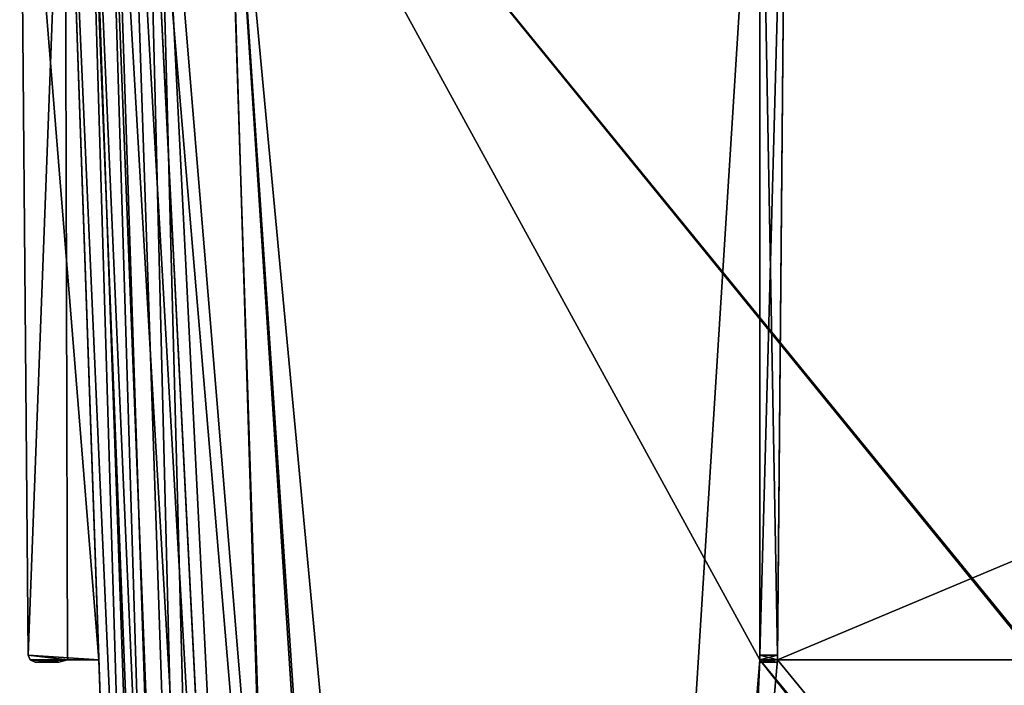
# Model space of a CAD drawing. Header units: millimetres. Extents: x -360 to 362, y 0 to 398.
# Tile 90 of 256: x -164 to -80, y 284 to 340. Entities that reach past the tile are written whole.
import ezdxf

# ---------------------------------------------------------------- set-up
doc = ezdxf.new("R2010")
doc.units = ezdxf.units.MM
doc.header["$LTSCALE"] = 33.374815
for name, color, linetype in [('151', 7, 'CONTINUOUS'), ('172', 7, 'CONTINUOUS'), ('173', 7, 'CONTINUOUS'), ('174', 7, 'CONTINUOUS'), ('175', 7, 'CONTINUOUS'), ('176', 7, 'CONTINUOUS'), ('177', 7, 'CONTINUOUS'), ('178', 7, 'CONTINUOUS'), ('179', 7, 'CONTINUOUS'), ('180', 7, 'CONTINUOUS'), ('181', 7, 'CONTINUOUS'), ('182', 7, 'CONTINUOUS'), ('183', 7, 'CONTINUOUS'), ('184', 7, 'CONTINUOUS'), ('185', 7, 'CONTINUOUS'), ('186', 7, 'CONTINUOUS'), ('187', 7, 'CONTINUOUS'), ('188', 7, 'CONTINUOUS'), ('189', 7, 'CONTINUOUS'), ('237', 7, 'CONTINUOUS'), ('238', 7, 'CONTINUOUS'), ('239', 7, 'CONTINUOUS'), ('240', 7, 'CONTINUOUS'), ('241', 7, 'CONTINUOUS'), ('242', 7, 'CONTINUOUS'), ('243', 7, 'CONTINUOUS'), ('28', 7, 'CONTINUOUS'), ('29', 7, 'CONTINUOUS'), ('300', 7, 'CONTINUOUS'), ('301', 7, 'CONTINUOUS'), ('302', 7, 'CONTINUOUS'), ('303', 7, 'CONTINUOUS'), ('304', 7, 'CONTINUOUS'), ('305', 7, 'CONTINUOUS'), ('306', 7, 'CONTINUOUS'), ('41', 7, 'CONTINUOUS'), ('7', 7, 'CONTINUOUS'), ('82', 7, 'CONTINUOUS')]:
    doc.layers.add(name, color=color, linetype=linetype)

msp = doc.modelspace()

# ---------------------------------------------------------------- linework, layer by layer
at = {"layer": '151', "linetype": 'Continuous'}
for points in [[(-100.75, 369, -13.616), (-146.213, 369, -13.616), (-123.06, 15, -25.978), (-100.75, 369, -13.616)], [(-100.75, 369, -13.616), (-123.06, 15, -25.978), (-100.75, 286, -16.514), (-100.75, 369, -13.616)], [(98.526, 369, -13.616), (-98.526, 369, -13.616), (-99.25, 286, -16.514), (98.526, 369, -13.616)], [(98.526, 369, -13.616), (-99.25, 286, -16.514), (99.25, 286, -16.514), (98.526, 369, -13.616)], [(-123.06, 15, -25.978), (-113.041, 15, -25.978), (100.75, 286, -16.514), (-123.06, 15, -25.978)], [(-100.75, 286, -16.514), (-123.06, 15, -25.978), (-99.25, 286, -16.514), (-100.75, 286, -16.514)], [(-99.25, 286, -16.514), (-123.06, 15, -25.978), (99.25, 286, -16.514), (-99.25, 286, -16.514)], [(99.25, 286, -16.514), (-123.06, 15, -25.978), (100.75, 286, -16.514), (99.25, 286, -16.514)], [(100.75, 286, -16.514), (-113.041, 15, -25.978), (113.041, 15, -25.978), (100.75, 286, -16.514)]]:
    msp.add_3dface(points, dxfattribs=at)
at = {"layer": '172', "linetype": 'Continuous'}
for points in [[(-146.213, 369, -333.384), (-100.75, 369, -333.384), (-100.75, 286, -330.486), (-146.213, 369, -333.384)], [(-146.213, 369, -333.384), (-100.75, 286, -330.486), (-113.041, 15, -321.022), (-146.213, 369, -333.384)], [(-123.06, 15, -321.022), (-146.213, 369, -333.384), (-113.041, 15, -321.022), (-123.06, 15, -321.022)], [(-99.25, 286, -330.486), (-98.526, 369, -333.384), (99.25, 286, -330.486), (-99.25, 286, -330.486)], [(-98.526, 369, -333.384), (98.526, 369, -333.384), (99.25, 286, -330.486), (-98.526, 369, -333.384)], [(-113.041, 15, -321.022), (-100.75, 286, -330.486), (113.041, 15, -321.022), (-113.041, 15, -321.022)], [(-100.75, 286, -330.486), (-99.25, 286, -330.486), (123.06, 15, -321.022), (-100.75, 286, -330.486)], [(113.041, 15, -321.022), (-100.75, 286, -330.486), (123.06, 15, -321.022), (113.041, 15, -321.022)], [(123.06, 15, -321.022), (-99.25, 286, -330.486), (99.25, 286, -330.486), (123.06, 15, -321.022)]]:
    msp.add_3dface(points, dxfattribs=at)
at = {"layer": '173', "linetype": 'Continuous'}
for points in [[(-98.526, 369, -337.21), (-98.526, 369, -333.384), (-99.25, 286, -330.486), (-98.526, 369, -337.21)], [(-98.526, 369, -337.21), (-99.25, 286, -330.486), (-99.247, 286.395, -336.489), (-98.526, 369, -337.21)], [(-99.252, 285.8, -333.889), (-99.25, 285.974, -336.312), (-99.25, 286, -333.143), (-99.252, 285.8, -333.889)], [(-99.252, 285.8, -335.889), (-99.25, 285.974, -336.312), (-99.252, 285.8, -333.889), (-99.252, 285.8, -335.889)], [(-99.247, 286.395, -336.489), (-99.25, 286, -330.486), (-99.25, 286, -333.143), (-99.247, 286.395, -336.489)], [(-99.25, 285.974, -336.312), (-99.247, 286.395, -336.489), (-99.25, 286, -333.143), (-99.25, 285.974, -336.312)]]:
    msp.add_3dface(points, dxfattribs=at)
at = {"layer": '174', "linetype": 'Continuous'}
for points in [[(-100.75, 369, -337.21), (-98.526, 369, -337.21), (-99.247, 286.395, -336.489), (-100.75, 369, -337.21)], [(-100.75, 369, -337.21), (-99.247, 286.395, -336.489), (-100.75, 286.395, -336.489), (-100.75, 369, -337.21)]]:
    msp.add_3dface(points, dxfattribs=at)
at = {"layer": '175', "linetype": 'Continuous'}
for points in [[(-100.75, 369, -333.384), (-100.75, 369, -337.21), (-100.75, 286.395, -336.489), (-100.75, 369, -333.384)], [(-100.75, 286, -330.486), (-100.75, 369, -333.384), (-100.75, 286, -333.143), (-100.75, 286, -330.486)], [(-100.75, 369, -333.384), (-100.75, 286.395, -336.489), (-100.75, 286, -333.143), (-100.75, 369, -333.384)], [(-100.75, 286, -333.143), (-100.75, 286.395, -336.489), (-100.75, 285.974, -336.312), (-100.75, 286, -333.143)], [(-100.75, 285.8, -333.889), (-100.75, 286, -333.143), (-100.75, 285.8, -335.889), (-100.75, 285.8, -333.889)], [(-100.75, 285.8, -335.889), (-100.75, 286, -333.143), (-100.75, 285.974, -336.312), (-100.75, 285.8, -335.889)]]:
    msp.add_3dface(points, dxfattribs=at)
at = {"layer": '176', "linetype": 'Continuous'}
for points in [[(-99.25, 286, -330.486), (-100.75, 286, -330.486), (-100.75, 286, -333.143), (-99.25, 286, -330.486)], [(-99.25, 286, -333.143), (-99.25, 286, -330.486), (-100.75, 286, -333.143), (-99.25, 286, -333.143)]]:
    msp.add_3dface(points, dxfattribs=at)
at = {"layer": '177', "linetype": 'Continuous'}
for points in [[(-99.252, 285.8, -333.889), (-99.25, 286, -333.143), (-100.75, 286, -333.143), (-99.252, 285.8, -333.889)], [(-99.252, 285.8, -333.889), (-100.75, 286, -333.143), (-100.75, 285.8, -333.889), (-99.252, 285.8, -333.889)]]:
    msp.add_3dface(points, dxfattribs=at)
at = {"layer": '178', "linetype": 'Continuous'}
for points in [[(-99.252, 285.8, -335.889), (-99.252, 285.8, -333.889), (-100.75, 285.8, -335.889), (-99.252, 285.8, -335.889)], [(-99.252, 285.8, -333.889), (-100.75, 285.8, -333.889), (-100.75, 285.8, -335.889), (-99.252, 285.8, -333.889)]]:
    msp.add_3dface(points, dxfattribs=at)
at = {"layer": '179', "linetype": 'Continuous'}
for points in [[(-99.247, 286.395, -336.489), (-99.25, 285.974, -336.312), (-100.75, 286.395, -336.489), (-99.247, 286.395, -336.489)], [(-100.75, 286.395, -336.489), (-99.25, 285.974, -336.312), (-100.75, 285.974, -336.312), (-100.75, 286.395, -336.489)], [(-99.25, 285.974, -336.312), (-99.252, 285.8, -335.889), (-100.75, 285.974, -336.312), (-99.25, 285.974, -336.312)], [(-99.252, 285.8, -335.889), (-100.75, 285.8, -335.889), (-100.75, 285.974, -336.312), (-99.252, 285.8, -335.889)]]:
    msp.add_3dface(points, dxfattribs=at)
at = {"layer": '180', "linetype": 'Continuous'}
for points in [[(-159.884, 369, -319.713), (-158.056, 369, -326.55), (-147.522, 15, -296.56), (-159.884, 369, -319.713)], [(-158.056, 369, -326.55), (-153.058, 369, -331.552), (-144.252, 15, -308.792), (-158.056, 369, -326.55)], [(-147.522, 15, -296.56), (-158.056, 369, -326.55), (-144.252, 15, -308.792), (-147.522, 15, -296.56)], [(-153.058, 369, -331.552), (-146.213, 369, -333.384), (-135.299, 15, -317.748), (-153.058, 369, -331.552)], [(-144.252, 15, -308.792), (-153.058, 369, -331.552), (-135.299, 15, -317.748), (-144.252, 15, -308.792)], [(-146.213, 369, -333.384), (-123.06, 15, -321.022), (-135.299, 15, -317.748), (-146.213, 369, -333.384)]]:
    msp.add_3dface(points, dxfattribs=at)
at = {"layer": '181', "linetype": 'Continuous'}
for points in [[(-159.884, 369, -27.287), (-159.884, 369, -72.75), (-156.986, 286, -72.75), (-159.884, 369, -27.287)], [(-159.884, 369, -27.287), (-156.986, 286, -72.75), (-147.522, 15, -60.459), (-159.884, 369, -27.287)], [(-147.522, 15, -50.44), (-159.884, 369, -27.287), (-147.522, 15, -60.459), (-147.522, 15, -50.44)], [(-159.884, 369, -74.974), (-159.884, 369, -272.026), (-156.986, 286, -272.75), (-159.884, 369, -74.974)], [(-156.986, 286, -74.25), (-159.884, 369, -74.974), (-156.986, 286, -272.75), (-156.986, 286, -74.25)], [(-159.884, 369, -274.25), (-159.884, 369, -319.713), (-147.522, 15, -296.56), (-159.884, 369, -274.25)], [(-159.884, 369, -274.25), (-147.522, 15, -296.56), (-156.986, 286, -274.25), (-159.884, 369, -274.25)], [(-156.986, 286, -74.25), (-147.522, 15, -296.56), (-156.986, 286, -72.75), (-156.986, 286, -74.25)], [(-147.522, 15, -296.56), (-156.986, 286, -74.25), (-156.986, 286, -272.75), (-147.522, 15, -296.56)], [(-156.986, 286, -72.75), (-147.522, 15, -296.56), (-147.522, 15, -286.541), (-156.986, 286, -72.75)], [(-156.986, 286, -274.25), (-147.522, 15, -296.56), (-156.986, 286, -272.75), (-156.986, 286, -274.25)], [(-147.522, 15, -60.459), (-156.986, 286, -72.75), (-147.522, 15, -286.541), (-147.522, 15, -60.459)]]:
    msp.add_3dface(points, dxfattribs=at)
at = {"layer": '182', "linetype": 'Continuous'}
for points in [[(-163.71, 369, -74.974), (-159.884, 369, -74.974), (-156.986, 286, -74.25), (-163.71, 369, -74.974)], [(-163.71, 369, -74.974), (-156.986, 286, -74.25), (-162.989, 286.395, -74.253), (-163.71, 369, -74.974)], [(-162.989, 286.395, -74.253), (-156.986, 286, -74.25), (-159.643, 286, -74.25), (-162.989, 286.395, -74.253)], [(-162.812, 285.974, -74.25), (-162.989, 286.395, -74.253), (-159.643, 286, -74.25), (-162.812, 285.974, -74.25)], [(-160.389, 285.8, -74.248), (-162.812, 285.974, -74.25), (-159.643, 286, -74.25), (-160.389, 285.8, -74.248)], [(-162.389, 285.8, -74.248), (-162.812, 285.974, -74.25), (-160.389, 285.8, -74.248), (-162.389, 285.8, -74.248)]]:
    msp.add_3dface(points, dxfattribs=at)
at = {"layer": '183', "linetype": 'Continuous'}
for points in [[(-163.71, 369, -72.75), (-163.71, 369, -74.974), (-162.989, 286.395, -74.253), (-163.71, 369, -72.75)], [(-163.71, 369, -72.75), (-162.989, 286.395, -74.253), (-162.989, 286.395, -72.75), (-163.71, 369, -72.75)]]:
    msp.add_3dface(points, dxfattribs=at)
at = {"layer": '184', "linetype": 'Continuous'}
for points in [[(-159.884, 369, -72.75), (-163.71, 369, -72.75), (-162.989, 286.395, -72.75), (-159.884, 369, -72.75)], [(-159.884, 369, -72.75), (-162.989, 286.395, -72.75), (-159.643, 286, -72.75), (-159.884, 369, -72.75)], [(-156.986, 286, -72.75), (-159.884, 369, -72.75), (-159.643, 286, -72.75), (-156.986, 286, -72.75)], [(-159.643, 286, -72.75), (-162.989, 286.395, -72.75), (-162.812, 285.974, -72.75), (-159.643, 286, -72.75)], [(-162.389, 285.8, -72.75), (-159.643, 286, -72.75), (-162.812, 285.974, -72.75), (-162.389, 285.8, -72.75)], [(-160.389, 285.8, -72.75), (-159.643, 286, -72.75), (-162.389, 285.8, -72.75), (-160.389, 285.8, -72.75)]]:
    msp.add_3dface(points, dxfattribs=at)
at = {"layer": '185', "linetype": 'Continuous'}
for points in [[(-156.986, 286, -74.25), (-156.986, 286, -72.75), (-159.643, 286, -72.75), (-156.986, 286, -74.25)], [(-159.643, 286, -74.25), (-156.986, 286, -74.25), (-159.643, 286, -72.75), (-159.643, 286, -74.25)]]:
    msp.add_3dface(points, dxfattribs=at)
at = {"layer": '186', "linetype": 'Continuous'}
for points in [[(-160.389, 285.8, -74.248), (-159.643, 286, -74.25), (-159.643, 286, -72.75), (-160.389, 285.8, -74.248)], [(-160.389, 285.8, -74.248), (-159.643, 286, -72.75), (-160.389, 285.8, -72.75), (-160.389, 285.8, -74.248)]]:
    msp.add_3dface(points, dxfattribs=at)
at = {"layer": '187', "linetype": 'Continuous'}
for points in [[(-162.389, 285.8, -74.248), (-160.389, 285.8, -74.248), (-162.389, 285.8, -72.75), (-162.389, 285.8, -74.248)], [(-160.389, 285.8, -74.248), (-160.389, 285.8, -72.75), (-162.389, 285.8, -72.75), (-160.389, 285.8, -74.248)]]:
    msp.add_3dface(points, dxfattribs=at)
at = {"layer": '188', "linetype": 'Continuous'}
for points in [[(-162.989, 286.395, -74.253), (-162.812, 285.974, -74.25), (-162.989, 286.395, -72.75), (-162.989, 286.395, -74.253)], [(-162.989, 286.395, -72.75), (-162.812, 285.974, -74.25), (-162.812, 285.974, -72.75), (-162.989, 286.395, -72.75)], [(-162.812, 285.974, -74.25), (-162.389, 285.8, -74.248), (-162.812, 285.974, -72.75), (-162.812, 285.974, -74.25)], [(-162.389, 285.8, -74.248), (-162.389, 285.8, -72.75), (-162.812, 285.974, -72.75), (-162.389, 285.8, -74.248)]]:
    msp.add_3dface(points, dxfattribs=at)
at = {"layer": '189', "linetype": 'Continuous'}
for points in [[(-158.059, 369, -20.455), (-159.884, 369, -27.287), (-144.248, 15, -38.2), (-158.059, 369, -20.455)], [(-159.884, 369, -27.287), (-147.522, 15, -50.44), (-144.248, 15, -38.2), (-159.884, 369, -27.287)], [(-155.888, 369, -17.622), (-158.059, 369, -20.455), (-144.248, 15, -38.2), (-155.888, 369, -17.622)], [(-153.053, 369, -15.446), (-155.888, 369, -17.622), (-135.306, 15, -29.256), (-153.053, 369, -15.446)], [(-135.306, 15, -29.256), (-155.888, 369, -17.622), (-144.248, 15, -38.2), (-135.306, 15, -29.256)], [(-146.213, 369, -13.616), (-153.053, 369, -15.446), (-123.06, 15, -25.978), (-146.213, 369, -13.616)], [(-123.06, 15, -25.978), (-153.053, 369, -15.446), (-135.306, 15, -29.256), (-123.06, 15, -25.978)]]:
    msp.add_3dface(points, dxfattribs=at)
at = {"layer": '237', "linetype": 'Continuous'}
for points in [[(-163.71, 369, -274.25), (-159.884, 369, -274.25), (-156.986, 286, -274.25), (-163.71, 369, -274.25)], [(-163.71, 369, -274.25), (-156.986, 286, -274.25), (-162.989, 286.395, -274.25), (-163.71, 369, -274.25)], [(-162.989, 286.395, -274.25), (-156.986, 286, -274.25), (-159.643, 286, -274.25), (-162.989, 286.395, -274.25)], [(-162.812, 285.974, -274.25), (-162.989, 286.395, -274.25), (-159.643, 286, -274.25), (-162.812, 285.974, -274.25)], [(-160.389, 285.8, -274.25), (-162.812, 285.974, -274.25), (-159.643, 286, -274.25), (-160.389, 285.8, -274.25)], [(-162.389, 285.8, -274.25), (-162.812, 285.974, -274.25), (-160.389, 285.8, -274.25), (-162.389, 285.8, -274.25)]]:
    msp.add_3dface(points, dxfattribs=at)
at = {"layer": '238', "linetype": 'Continuous'}
for points in [[(-163.71, 369, -272.026), (-163.71, 369, -274.25), (-162.989, 286.395, -274.25), (-163.71, 369, -272.026)], [(-163.71, 369, -272.026), (-162.989, 286.395, -274.25), (-162.989, 286.395, -272.747), (-163.71, 369, -272.026)]]:
    msp.add_3dface(points, dxfattribs=at)
at = {"layer": '239', "linetype": 'Continuous'}
for points in [[(-159.884, 369, -272.026), (-163.71, 369, -272.026), (-162.989, 286.395, -272.747), (-159.884, 369, -272.026)], [(-159.884, 369, -272.026), (-162.989, 286.395, -272.747), (-159.643, 286, -272.75), (-159.884, 369, -272.026)], [(-156.986, 286, -272.75), (-159.884, 369, -272.026), (-159.643, 286, -272.75), (-156.986, 286, -272.75)], [(-159.643, 286, -272.75), (-162.989, 286.395, -272.747), (-162.812, 285.974, -272.75), (-159.643, 286, -272.75)], [(-162.389, 285.8, -272.752), (-159.643, 286, -272.75), (-162.812, 285.974, -272.75), (-162.389, 285.8, -272.752)], [(-160.389, 285.8, -272.752), (-159.643, 286, -272.75), (-162.389, 285.8, -272.752), (-160.389, 285.8, -272.752)]]:
    msp.add_3dface(points, dxfattribs=at)
at = {"layer": '240', "linetype": 'Continuous'}
for points in [[(-156.986, 286, -274.25), (-156.986, 286, -272.75), (-159.643, 286, -272.75), (-156.986, 286, -274.25)], [(-159.643, 286, -274.25), (-156.986, 286, -274.25), (-159.643, 286, -272.75), (-159.643, 286, -274.25)]]:
    msp.add_3dface(points, dxfattribs=at)
at = {"layer": '241', "linetype": 'Continuous'}
for points in [[(-160.389, 285.8, -274.25), (-159.643, 286, -274.25), (-159.643, 286, -272.75), (-160.389, 285.8, -274.25)], [(-160.389, 285.8, -274.25), (-159.643, 286, -272.75), (-160.389, 285.8, -272.752), (-160.389, 285.8, -274.25)]]:
    msp.add_3dface(points, dxfattribs=at)
at = {"layer": '242', "linetype": 'Continuous'}
for points in [[(-162.389, 285.8, -274.25), (-160.389, 285.8, -274.25), (-162.389, 285.8, -272.752), (-162.389, 285.8, -274.25)], [(-160.389, 285.8, -274.25), (-160.389, 285.8, -272.752), (-162.389, 285.8, -272.752), (-160.389, 285.8, -274.25)]]:
    msp.add_3dface(points, dxfattribs=at)
at = {"layer": '243', "linetype": 'Continuous'}
for points in [[(-162.989, 286.395, -274.25), (-162.812, 285.974, -274.25), (-162.989, 286.395, -272.747), (-162.989, 286.395, -274.25)], [(-162.989, 286.395, -272.747), (-162.812, 285.974, -274.25), (-162.812, 285.974, -272.75), (-162.989, 286.395, -272.747)], [(-162.812, 285.974, -274.25), (-162.389, 285.8, -274.25), (-162.812, 285.974, -272.75), (-162.812, 285.974, -274.25)], [(-162.389, 285.8, -274.25), (-162.389, 285.8, -272.752), (-162.812, 285.974, -272.75), (-162.389, 285.8, -274.25)]]:
    msp.add_3dface(points, dxfattribs=at)
at = {"layer": '28', "linetype": 'Continuous'}
for points in [[(-146.339, 371, -15.547), (146.339, 371, -15.547), (124.611, 38.791, -27.148), (-146.339, 371, -15.547)], [(-124.611, 38.791, -27.148), (-146.339, 371, -15.547), (-123.968, 38.791, -27.148), (-124.611, 38.791, -27.148)], [(-123.968, 38.791, -27.148), (-146.339, 371, -15.547), (123.968, 38.791, -27.148), (-123.968, 38.791, -27.148)], [(123.968, 38.791, -27.148), (-146.339, 371, -15.547), (124.611, 38.791, -27.148), (123.968, 38.791, -27.148)]]:
    msp.add_3dface(points, dxfattribs=at)
at = {"layer": '29', "linetype": 'Continuous'}
for points in [[(-157.953, 371, -27.161), (-156.399, 371, -21.352), (-146.352, 38.791, -48.889), (-157.953, 371, -27.161)], [(-156.399, 371, -21.352), (-152.153, 371, -17.103), (-143.437, 38.648, -38.019), (-156.399, 371, -21.352)], [(-146.352, 38.791, -48.889), (-156.399, 371, -21.352), (-143.437, 38.648, -38.019), (-146.352, 38.791, -48.889)], [(-152.153, 371, -17.103), (-146.339, 371, -15.547), (-135.485, 38.648, -30.066), (-152.153, 371, -17.103)], [(-143.437, 38.648, -38.019), (-152.153, 371, -17.103), (-135.485, 38.648, -30.066), (-143.437, 38.648, -38.019)], [(-146.339, 371, -15.547), (-124.611, 38.791, -27.148), (-135.485, 38.648, -30.066), (-146.339, 371, -15.547)]]:
    msp.add_3dface(points, dxfattribs=at)
at = {"layer": '300', "linetype": 'Continuous'}
for points in [[(-100.75, 369, -9.79), (-100.75, 369, -13.616), (-100.75, 286, -16.514), (-100.75, 369, -9.79)], [(-100.75, 369, -9.79), (-100.75, 286, -16.514), (-100.75, 286.395, -10.511), (-100.75, 369, -9.79)], [(-100.75, 286.395, -10.511), (-100.75, 286, -16.514), (-100.75, 286, -13.857), (-100.75, 286.395, -10.511)], [(-100.75, 285.974, -10.688), (-100.75, 286.395, -10.511), (-100.75, 286, -13.857), (-100.75, 285.974, -10.688)], [(-100.75, 285.8, -13.111), (-100.75, 285.974, -10.688), (-100.75, 286, -13.857), (-100.75, 285.8, -13.111)], [(-100.75, 285.8, -11.111), (-100.75, 285.974, -10.688), (-100.75, 285.8, -13.111), (-100.75, 285.8, -11.111)]]:
    msp.add_3dface(points, dxfattribs=at)
at = {"layer": '301', "linetype": 'Continuous'}
for points in [[(-98.526, 369, -9.79), (-100.75, 369, -9.79), (-100.75, 286.395, -10.511), (-98.526, 369, -9.79)], [(-98.526, 369, -9.79), (-100.75, 286.395, -10.511), (-99.247, 286.395, -10.511), (-98.526, 369, -9.79)]]:
    msp.add_3dface(points, dxfattribs=at)
at = {"layer": '302', "linetype": 'Continuous'}
for points in [[(-99.25, 286, -16.514), (-98.526, 369, -13.616), (-99.25, 286, -13.857), (-99.25, 286, -16.514)], [(-98.526, 369, -13.616), (-99.247, 286.395, -10.511), (-99.25, 286, -13.857), (-98.526, 369, -13.616)], [(-98.526, 369, -13.616), (-98.526, 369, -9.79), (-99.247, 286.395, -10.511), (-98.526, 369, -13.616)], [(-99.252, 285.8, -13.111), (-99.25, 286, -13.857), (-99.252, 285.8, -11.111), (-99.252, 285.8, -13.111)], [(-99.252, 285.8, -11.111), (-99.25, 286, -13.857), (-99.25, 285.974, -10.688), (-99.252, 285.8, -11.111)], [(-99.25, 286, -13.857), (-99.247, 286.395, -10.511), (-99.25, 285.974, -10.688), (-99.25, 286, -13.857)]]:
    msp.add_3dface(points, dxfattribs=at)
at = {"layer": '303', "linetype": 'Continuous'}
for points in [[(-100.75, 286, -16.514), (-99.25, 286, -16.514), (-99.25, 286, -13.857), (-100.75, 286, -16.514)], [(-100.75, 286, -13.857), (-100.75, 286, -16.514), (-99.25, 286, -13.857), (-100.75, 286, -13.857)]]:
    msp.add_3dface(points, dxfattribs=at)
at = {"layer": '304', "linetype": 'Continuous'}
for points in [[(-100.75, 285.8, -13.111), (-100.75, 286, -13.857), (-99.25, 286, -13.857), (-100.75, 285.8, -13.111)], [(-100.75, 285.8, -13.111), (-99.25, 286, -13.857), (-99.252, 285.8, -13.111), (-100.75, 285.8, -13.111)]]:
    msp.add_3dface(points, dxfattribs=at)
at = {"layer": '305', "linetype": 'Continuous'}
for points in [[(-100.75, 285.8, -11.111), (-100.75, 285.8, -13.111), (-99.252, 285.8, -11.111), (-100.75, 285.8, -11.111)], [(-100.75, 285.8, -13.111), (-99.252, 285.8, -13.111), (-99.252, 285.8, -11.111), (-100.75, 285.8, -13.111)]]:
    msp.add_3dface(points, dxfattribs=at)
at = {"layer": '306', "linetype": 'Continuous'}
for points in [[(-100.75, 286.395, -10.511), (-100.75, 285.974, -10.688), (-99.247, 286.395, -10.511), (-100.75, 286.395, -10.511)], [(-99.247, 286.395, -10.511), (-100.75, 285.974, -10.688), (-99.25, 285.974, -10.688), (-99.247, 286.395, -10.511)], [(-100.75, 285.974, -10.688), (-100.75, 285.8, -11.111), (-99.25, 285.974, -10.688), (-100.75, 285.974, -10.688)], [(-100.75, 285.8, -11.111), (-99.252, 285.8, -11.111), (-99.25, 285.974, -10.688), (-100.75, 285.8, -11.111)]]:
    msp.add_3dface(points, dxfattribs=at)
at = {"layer": '41', "linetype": 'Continuous'}
for points in [[(-157.953, 371, -319.839), (-157.953, 371, -27.161), (-146.352, 38.791, -48.889), (-157.953, 371, -319.839)], [(-157.953, 371, -319.839), (-146.352, 38.791, -48.889), (-146.352, 38.791, -49.532), (-157.953, 371, -319.839)], [(-157.953, 371, -319.839), (-146.352, 38.791, -49.532), (-146.352, 38.791, -297.468), (-157.953, 371, -319.839)], [(-146.352, 38.791, -298.111), (-157.953, 371, -319.839), (-146.352, 38.791, -297.468), (-146.352, 38.791, -298.111)]]:
    msp.add_3dface(points, dxfattribs=at)
at = {"layer": '7', "linetype": 'Continuous'}
for points in [[(146.339, 371, -331.453), (-146.339, 371, -331.453), (-124.611, 38.791, -319.852), (146.339, 371, -331.453)], [(-123.968, 38.791, -319.852), (146.339, 371, -331.453), (-124.611, 38.791, -319.852), (-123.968, 38.791, -319.852)], [(146.339, 371, -331.453), (-123.968, 38.791, -319.852), (123.968, 38.791, -319.852), (146.339, 371, -331.453)]]:
    msp.add_3dface(points, dxfattribs=at)
at = {"layer": '82', "linetype": 'Continuous'}
for points in [[(-156.401, 371, -325.645), (-157.953, 371, -319.839), (-143.437, 38.648, -308.981), (-156.401, 371, -325.645)], [(-157.953, 371, -319.839), (-146.352, 38.791, -298.111), (-143.437, 38.648, -308.981), (-157.953, 371, -319.839)], [(-154.557, 371, -328.05), (-156.401, 371, -325.645), (-143.437, 38.648, -308.981), (-154.557, 371, -328.05)], [(-152.149, 371, -329.898), (-154.557, 371, -328.05), (-135.486, 38.648, -316.934), (-152.149, 371, -329.898)], [(-154.557, 371, -328.05), (-143.437, 38.648, -308.981), (-135.486, 38.648, -316.934), (-154.557, 371, -328.05)], [(-146.339, 371, -331.453), (-152.149, 371, -329.898), (-124.611, 38.791, -319.852), (-146.339, 371, -331.453)], [(-124.611, 38.791, -319.852), (-152.149, 371, -329.898), (-135.486, 38.648, -316.934), (-124.611, 38.791, -319.852)]]:
    msp.add_3dface(points, dxfattribs=at)

doc.saveas('drawing.dxf')
